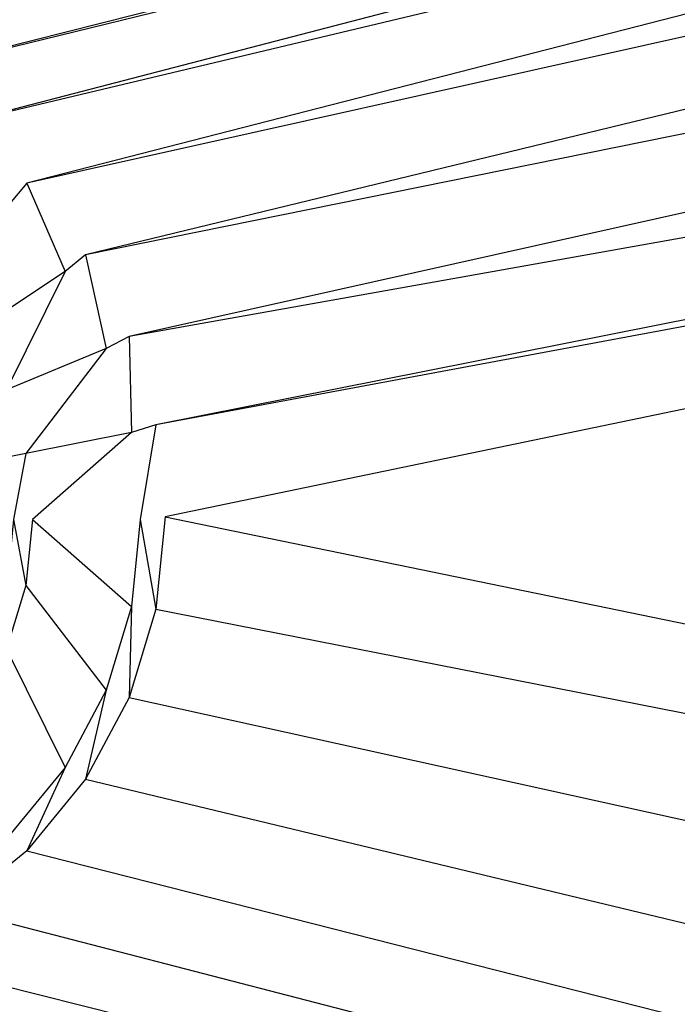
# Model space of a CAD drawing. Extents: x 0 to 1.7, y -0.75 to 0.
# Tile 9 of 15: x 0.8863 to 0.9581, y -0.4287 to -0.3212. Entities that reach past the tile are written whole.
import ezdxf

# ---------------------------------------------------------------- set-up
doc = ezdxf.new("R2010")
doc.units = 0
doc.layers.add('L0_WANNE_0___REPLACEMTFOREMPTYG', color=7, linetype='CONTINUOUS')

msp = doc.modelspace()

# ---------------------------------------------------------------- linework, layer by layer
at = {"layer": 'L0_WANNE_0___REPLACEMTFOREMPTYG', "color": 8}
for points, invisible_edges in [([(0.850602, -0.323969, 0.012229), (1.306922, -0.217192, 0.012189), (0.85, -0.217192, 0.012189), (0.850602, -0.323969, 0.012229)], 13), ([(1.306922, -0.217192, 0.012189), (0.850602, -0.323969, 0.012229), (0.860655, -0.324959, 0.012229), (1.306922, -0.217192, 0.012189)], 14), ([(0.870321, -0.327891, 0.012229), (1.306922, -0.217192, 0.012189), (0.860655, -0.324959, 0.012229), (0.870321, -0.327891, 0.012229)], 13), ([(1.306922, -0.217192, 0.012189), (0.870321, -0.327891, 0.012229), (1.322807, -0.217192, 0.012189), (1.306922, -0.217192, 0.012189)], 14), ([(0.87923, -0.332653, 0.012229), (1.322807, -0.217192, 0.012189), (0.870321, -0.327891, 0.012229), (0.87923, -0.332653, 0.012229)], 13), ([(1.322807, -0.217192, 0.012189), (0.87923, -0.332653, 0.012229), (1.345629, -0.221457, 0.012189), (1.322807, -0.217192, 0.012189)], 14), ([(0.887039, -0.339062, 0.012229), (1.345629, -0.221457, 0.012189), (0.87923, -0.332653, 0.012229), (0.887039, -0.339062, 0.012229)], 13), ([(1.345629, -0.221457, 0.012189), (0.887039, -0.339062, 0.012229), (1.363645, -0.232765, 0.012189), (1.345629, -0.221457, 0.012189)], 14), ([(0.893448, -0.346871, 0.012229), (1.363645, -0.232765, 0.012189), (0.887039, -0.339062, 0.012229), (0.893448, -0.346871, 0.012229)], 13), ([(1.363645, -0.232765, 0.012189), (0.893448, -0.346871, 0.012229), (1.375463, -0.249379, 0.012189), (1.363645, -0.232765, 0.012189)], 14), ([(0.89821, -0.35578, 0.012229), (1.375463, -0.249379, 0.012189), (0.893448, -0.346871, 0.012229), (0.89821, -0.35578, 0.012229)], 13), ([(1.375463, -0.249379, 0.012189), (0.89821, -0.35578, 0.012229), (1.379868, -0.270184, 0.012189), (1.375463, -0.249379, 0.012189)], 14), ([(0.901142, -0.365446, 0.012229), (1.379868, -0.270184, 0.012189), (0.89821, -0.35578, 0.012229), (0.901142, -0.365446, 0.012229)], 13), ([(1.379868, -0.270184, 0.012189), (0.901142, -0.365446, 0.012229), (1.379868, -0.27633, 0.012189), (1.379868, -0.270184, 0.012189)], 14), ([(0.902132, -0.3755, 0.012229), (1.379868, -0.27633, 0.012189), (0.901142, -0.365446, 0.012229), (0.902132, -0.3755, 0.012229)], 13), ([(1.379868, -0.27633, 0.012189), (0.902132, -0.3755, 0.012229), (1.379868, -0.375, 0.012189), (1.379868, -0.27633, 0.012189)], 14), ([(0.87923, -0.332653, 0.012229), (0.885149, -0.3413, 0.012189), (0.887039, -0.339062, 0.012229), (0.87923, -0.332653, 0.012229)], 14), ([(0.891211, -0.348687, 0.012189), (0.887039, -0.339062, 0.012229), (0.885149, -0.3413, 0.012189), (0.891211, -0.348687, 0.012189)], 13), ([(0.887039, -0.339062, 0.012229), (0.891211, -0.348687, 0.012189), (0.893448, -0.346871, 0.012229), (0.887039, -0.339062, 0.012229)], 14), ([(0.885149, -0.3413, 0.012189), (0.881418, -0.35523, 0.012189), (0.891211, -0.348687, 0.012189), (0.885149, -0.3413, 0.012189)], 14), ([(0.895715, -0.357114, 0.012189), (0.893448, -0.346871, 0.012229), (0.891211, -0.348687, 0.012189), (0.895715, -0.357114, 0.012189)], 13), ([(0.893448, -0.346871, 0.012229), (0.895715, -0.357114, 0.012189), (0.89821, -0.35578, 0.012229), (0.893448, -0.346871, 0.012229)], 14), ([(0.884834, -0.361621, 0.012189), (0.891211, -0.348687, 0.012189), (0.881418, -0.35523, 0.012189), (0.884834, -0.361621, 0.012189)], 13), ([(0.891211, -0.348687, 0.012189), (0.884834, -0.361621, 0.012189), (0.895715, -0.357114, 0.012189), (0.891211, -0.348687, 0.012189)], 14), ([(0.898489, -0.366258, 0.012189), (0.89821, -0.35578, 0.012229), (0.895715, -0.357114, 0.012189), (0.898489, -0.366258, 0.012189)], 13), ([(0.89821, -0.35578, 0.012229), (0.898489, -0.366258, 0.012189), (0.901142, -0.365446, 0.012229), (0.89821, -0.35578, 0.012229)], 14), ([(0.886938, -0.368556, 0.012189), (0.895715, -0.357114, 0.012189), (0.884834, -0.361621, 0.012189), (0.886938, -0.368556, 0.012189)], 13), ([(0.895715, -0.357114, 0.012189), (0.886938, -0.368556, 0.012189), (0.898489, -0.366258, 0.012189), (0.895715, -0.357114, 0.012189)], 14), ([(0.884834, -0.361621, 0.012189), (0.884913, -0.368959, 0.012189), (0.886938, -0.368556, 0.012189), (0.884834, -0.361621, 0.012189)], 14), ([(0.899426, -0.375768, 0.012189), (0.901142, -0.365446, 0.012229), (0.898489, -0.366258, 0.012189), (0.899426, -0.375768, 0.012189)], 13), ([(0.901142, -0.365446, 0.012229), (0.899426, -0.375768, 0.012189), (0.902132, -0.3755, 0.012229), (0.901142, -0.365446, 0.012229)], 14), ([(0.887648, -0.375768, 0.012189), (0.898489, -0.366258, 0.012189), (0.886938, -0.368556, 0.012189), (0.887648, -0.375768, 0.012189)], 13), ([(0.898489, -0.366258, 0.012189), (0.887648, -0.375768, 0.012189), (0.899426, -0.375768, 0.012189), (0.898489, -0.366258, 0.012189)], 14), ([(0.885584, -0.375768, 0.012189), (0.886938, -0.368556, 0.012189), (0.884913, -0.368959, 0.012189), (0.885584, -0.375768, 0.012189)], 13), ([(0.886938, -0.368556, 0.012189), (0.885584, -0.375768, 0.012189), (0.887648, -0.375768, 0.012189), (0.886938, -0.368556, 0.012189)], 14), ([(0.902132, -0.3755, 0.012229), (1.379868, -0.47367, 0.012189), (1.379868, -0.375, 0.012189), (0.902132, -0.3755, 0.012229)], 14), ([(0.886938, -0.38298, 0.012189), (0.885584, -0.375768, 0.012189), (0.884913, -0.382577, 0.012189), (0.886938, -0.38298, 0.012189)], 13), ([(0.885584, -0.375768, 0.012189), (0.886938, -0.38298, 0.012189), (0.887648, -0.375768, 0.012189), (0.885584, -0.375768, 0.012189)], 14), ([(0.898489, -0.385277, 0.012189), (0.887648, -0.375768, 0.012189), (0.886938, -0.38298, 0.012189), (0.898489, -0.385277, 0.012189)], 13), ([(0.887648, -0.375768, 0.012189), (0.898489, -0.385277, 0.012189), (0.899426, -0.375768, 0.012189), (0.887648, -0.375768, 0.012189)], 14), ([(0.901142, -0.385553, 0.012229), (0.899426, -0.375768, 0.012189), (0.898489, -0.385277, 0.012189), (0.901142, -0.385553, 0.012229)], 13), ([(0.899426, -0.375768, 0.012189), (0.901142, -0.385553, 0.012229), (0.902132, -0.3755, 0.012229), (0.899426, -0.375768, 0.012189)], 14), ([(1.379868, -0.47367, 0.012189), (0.902132, -0.3755, 0.012229), (0.901142, -0.385553, 0.012229), (1.379868, -0.47367, 0.012189)], 13), ([(0.884913, -0.382577, 0.012189), (0.884834, -0.389914, 0.012189), (0.886938, -0.38298, 0.012189), (0.884913, -0.382577, 0.012189)], 14), ([(0.895715, -0.394421, 0.012189), (0.886938, -0.38298, 0.012189), (0.884834, -0.389914, 0.012189), (0.895715, -0.394421, 0.012189)], 13), ([(0.886938, -0.38298, 0.012189), (0.895715, -0.394421, 0.012189), (0.898489, -0.385277, 0.012189), (0.886938, -0.38298, 0.012189)], 14), ([(0.89821, -0.39522, 0.012229), (0.898489, -0.385277, 0.012189), (0.895715, -0.394421, 0.012189), (0.89821, -0.39522, 0.012229)], 13), ([(0.898489, -0.385277, 0.012189), (0.89821, -0.39522, 0.012229), (0.901142, -0.385553, 0.012229), (0.898489, -0.385277, 0.012189)], 14), ([(1.379868, -0.479816, 0.012189), (0.901142, -0.385553, 0.012229), (0.89821, -0.39522, 0.012229), (1.379868, -0.479816, 0.012189)], 13), ([(0.901142, -0.385553, 0.012229), (1.379868, -0.479816, 0.012189), (1.379868, -0.47367, 0.012189), (0.901142, -0.385553, 0.012229)], 14), ([(0.891211, -0.402849, 0.012189), (0.884834, -0.389914, 0.012189), (0.881418, -0.396305, 0.012189), (0.891211, -0.402849, 0.012189)], 13), ([(0.884834, -0.389914, 0.012189), (0.891211, -0.402849, 0.012189), (0.895715, -0.394421, 0.012189), (0.884834, -0.389914, 0.012189)], 14), ([(0.893448, -0.404129, 0.012229), (0.895715, -0.394421, 0.012189), (0.891211, -0.402849, 0.012189), (0.893448, -0.404129, 0.012229)], 13), ([(0.895715, -0.394421, 0.012189), (0.893448, -0.404129, 0.012229), (0.89821, -0.39522, 0.012229), (0.895715, -0.394421, 0.012189)], 14), ([(1.375463, -0.500621, 0.012189), (0.89821, -0.39522, 0.012229), (0.893448, -0.404129, 0.012229), (1.375463, -0.500621, 0.012189)], 13), ([(0.89821, -0.39522, 0.012229), (1.375463, -0.500621, 0.012189), (1.379868, -0.479816, 0.012189), (0.89821, -0.39522, 0.012229)], 14), ([(0.881418, -0.396305, 0.012189), (0.885149, -0.410235, 0.012189), (0.891211, -0.402849, 0.012189), (0.881418, -0.396305, 0.012189)], 14), ([(0.887039, -0.411937, 0.012229), (0.891211, -0.402849, 0.012189), (0.885149, -0.410235, 0.012189), (0.887039, -0.411937, 0.012229)], 13), ([(0.891211, -0.402849, 0.012189), (0.887039, -0.411937, 0.012229), (0.893448, -0.404129, 0.012229), (0.891211, -0.402849, 0.012189)], 14), ([(1.363645, -0.517235, 0.012189), (0.893448, -0.404129, 0.012229), (0.887039, -0.411937, 0.012229), (1.363645, -0.517235, 0.012189)], 13), ([(0.893448, -0.404129, 0.012229), (1.363645, -0.517235, 0.012189), (1.375463, -0.500621, 0.012189), (0.893448, -0.404129, 0.012229)], 14), ([(0.885149, -0.410235, 0.012189), (0.87923, -0.418346, 0.012229), (0.887039, -0.411937, 0.012229), (0.885149, -0.410235, 0.012189)], 14), ([(1.345629, -0.528543, 0.012189), (0.887039, -0.411937, 0.012229), (0.87923, -0.418346, 0.012229), (1.345629, -0.528543, 0.012189)], 13), ([(0.887039, -0.411937, 0.012229), (1.345629, -0.528543, 0.012189), (1.363645, -0.517235, 0.012189), (0.887039, -0.411937, 0.012229)], 14), ([(1.322807, -0.532808, 0.012189), (0.87923, -0.418346, 0.012229), (0.870321, -0.423108, 0.012229), (1.322807, -0.532808, 0.012189)], 13), ([(0.87923, -0.418346, 0.012229), (1.322807, -0.532808, 0.012189), (1.345629, -0.528543, 0.012189), (0.87923, -0.418346, 0.012229)], 14), ([(1.306922, -0.532808, 0.012189), (0.870321, -0.423108, 0.012229), (0.860655, -0.42604, 0.012229), (1.306922, -0.532808, 0.012189)], 13), ([(0.870321, -0.423108, 0.012229), (1.306922, -0.532808, 0.012189), (1.322807, -0.532808, 0.012189), (0.870321, -0.423108, 0.012229)], 14), ([(0.850602, -0.42703, 0.012229), (1.306922, -0.532808, 0.012189), (0.860655, -0.42604, 0.012229), (0.850602, -0.42703, 0.012229)], 14), ([(1.306922, -0.532808, 0.012189), (0.850602, -0.42703, 0.012229), (0.85, -0.532808, 0.012189), (1.306922, -0.532808, 0.012189)], 13)]:
    msp.add_3dface(points, dxfattribs=dict(at, invisible_edges=invisible_edges))

doc.saveas('drawing.dxf')
